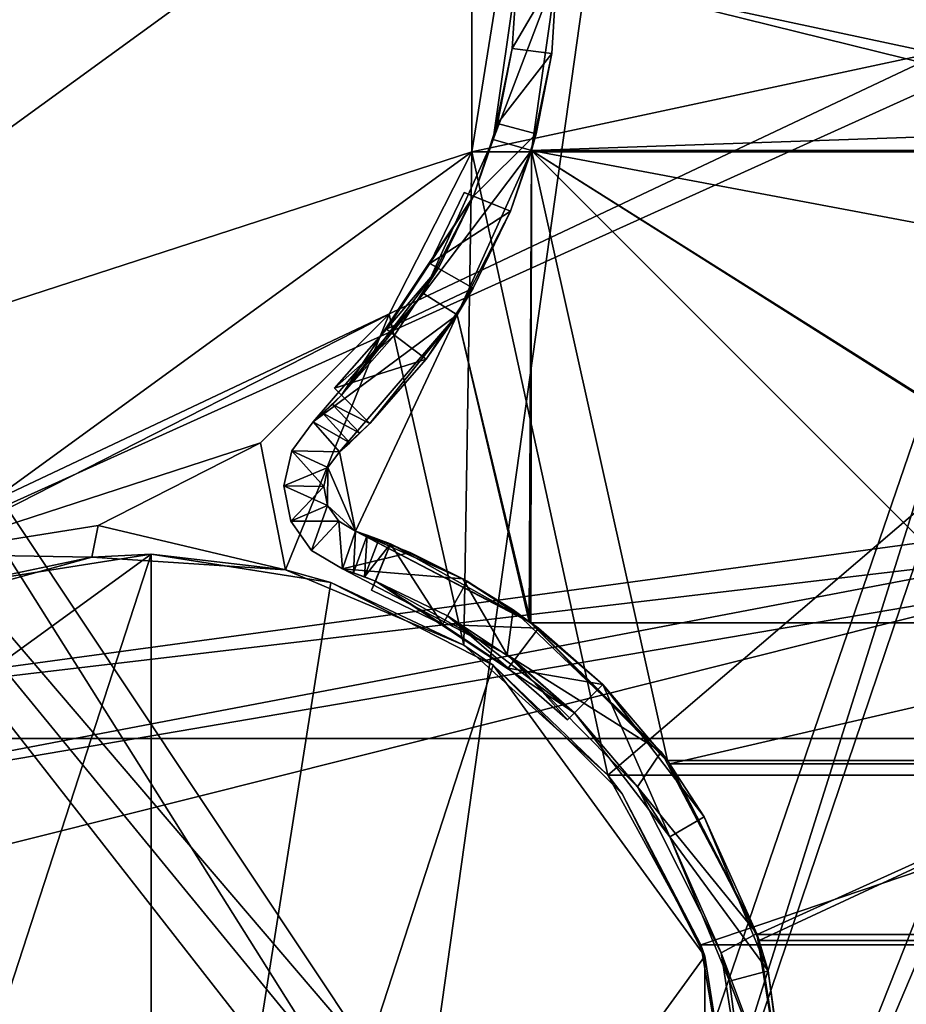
# Model space of a CAD drawing. Extents: x -3 to 104, y -79 to 161.
# Tile 21 of 203: x 24 to 50, y -51 to -22. Entities that reach past the tile are written whole.
import ezdxf

# ---------------------------------------------------------------- set-up
doc = ezdxf.new("R2010")
doc.units = 0
doc.header["$MEASUREMENT"] = 0

msp = doc.modelspace()

# ---------------------------------------------------------------- linework, layer by layer
for points in [[(60.471001, 19.228001, 17.299999), (2.3, -43.349998, 17.299999), (15.471, 19.228001, 17.299999)], [(60.471001, 19.228001, 17.299999), (98.300003, -43.349998, 17.299999), (2.3, -43.349998, 17.299999)], [(98.300003, -43.349998, 18.9), (73.696999, 19.1052, 18.9), (45.495899, 13.5513, 18.9)], [(2.3, -43.349998, 18.9), (45.495899, 13.5513, 18.9), (22.6359, 13.5513, 18.9)], [(34.91, -61.897999, 18.9), (45.495899, 13.5513, 18.9), (2.3, -43.349998, 18.9)], [(82.510002, -61.897999, 18.9), (45.495899, 13.5513, 18.9), (34.91, -61.897999, 18.9)], [(98.300003, -43.349998, 18.9), (45.495899, 13.5513, 18.9), (82.510002, -61.897999, 18.9)], [(37.293499, -14.8922, -63.099998), (10.3638, -34.457802, -63.099998), (20.65, -2.8, -63.099998)], [(7.8966, -43.296799, 6.9), (54.450001, -21.299999, 6.9), (5.7866, -7.5159, 6.9)], [(42.380001, -62.450001, 55), (82.362297, -11.5827, 55), (-1.0713, -11.5827, 55)], [(40.8493, -62.754501, 55), (42.380001, -62.450001, 55), (-1.0713, -11.5827, 55)], [(39.551601, -63.621601, 55), (40.8493, -62.754501, 55), (-1.0713, -11.5827, 55)], [(4.421, -67.5345, 55), (39.551601, -63.621601, 55), (-1.0713, -11.5827, 55)], [(39.551601, -63.621601, 52.5), (5.7808, -67.026199, 52.5), (6.7864, -11.5615, 52.5)], [(58.386398, -11.5615, 52.5), (40.8493, -62.754501, 52.5), (6.7864, -11.5615, 52.5)], [(40.8493, -62.754501, 52.5), (39.551601, -63.621601, 52.5), (6.7864, -11.5615, 52.5)], [(42.380001, -62.450001, 52.5), (40.8493, -62.754501, 52.5), (58.386398, -11.5615, 52.5)], [(83.019997, -62.450001, 52.5), (42.380001, -62.450001, 52.5), (59.586399, -11.5615, 52.5)], [(59.586399, -11.5615, 52.5), (42.380001, -62.450001, 52.5), (58.386398, -11.5615, 52.5)], [(42.380001, -62.450001, 55), (83.019997, -62.450001, 55), (82.362297, -11.5827, 55)], [(37.293499, -25.7078, -63.099998), (10.3638, -34.457802, -63.099998), (37.293499, -14.8922, -63.099998)], [(38.150002, -20.299999, -63.099998), (37.293499, -25.7078, -63.099998), (37.293499, -14.8922, -63.099998)], [(61.306801, -24.890301, 1), (39.849998, -20.299999, 1), (60.7882, -19.0895, 1)], [(62.450001, -20.299999, 5.3), (37.293499, -25.7078, 5.3), (38.150002, -20.299999, 5.3)], [(63.306499, -25.7078, 5.3), (37.293499, -25.7078, 5.3), (62.450001, -20.299999, 5.3)], [(38.150002, -20.299999, 5.3), (37.293499, -25.7078, -63.099998), (38.150002, -20.299999, -63.099998)], [(38.150002, -20.299999, 5.3), (37.293499, -25.7078, 5.3), (37.293499, -25.7078, -63.099998)], [(38.650002, -20.299999, 5.3), (37.931599, -25.334499, 5.3), (39.849998, -20.299999, 5.3)], [(37.931599, -25.334499, 5.3), (39.083698, -25.670099, 5.3), (39.849998, -20.299999, 5.3)], [(38.650002, -20.299999, 5.3), (38.5028, -22.5975, -1.6), (37.931599, -25.334499, 5.3)], [(38.650002, -20.299999, -1.6), (38.5028, -22.5975, -1.6), (38.650002, -20.299999, 5.3)], [(38.650002, -20.299999, -1.6), (39.849998, -20.299999, -1.6), (38.5028, -22.5975, -1.6)], [(38.5028, -22.5975, -1.6), (39.849998, -20.299999, -1.6), (39.693001, -22.7507, -1.6)], [(39.083698, -25.670099, 2.8), (61.5163, -25.670099, 2.8), (39.849998, -20.299999, 2.8)], [(61.306801, -24.890301, 1), (39.083698, -25.670099, 1), (39.849998, -20.299999, 1)], [(39.083698, -25.670099, 5.3), (39.083698, -25.670099, 2.8), (39.849998, -20.299999, 2.8)], [(39.849998, -20.299999, 5.3), (39.083698, -25.670099, 5.3), (39.849998, -20.299999, 2.8)], [(39.083698, -25.670099, 1), (39.693001, -22.7507, -1.6), (39.849998, -20.299999, 1)], [(39.693001, -22.7507, -1.6), (39.849998, -20.299999, -1.6), (39.849998, -20.299999, 1)], [(39.849998, -20.299999, 2.8), (61.5163, -25.670099, 2.8), (60.75, -20.299999, 2.8)], [(7.8966, -43.296799, 6.9), (54.648102, -22.167801, 6.9), (54.450001, -21.299999, 6.9)], [(7.8966, -43.296799, 6.9), (54.648102, -36.932201, 6.9), (54.648102, -22.167801, 6.9)], [(38.5028, -22.5975, -1.6), (38.063499, -24.8575, -1.6), (37.931599, -25.334499, 5.3)], [(38.5028, -22.5975, -1.6), (39.693001, -22.7507, -1.6), (38.063499, -24.8575, -1.6)], [(38.063499, -24.8575, -1.6), (39.693001, -22.7507, -1.6), (39.2244, -25.161301, -1.6)], [(39.2244, -25.161301, -1.6), (39.693001, -22.7507, -1.6), (39.083698, -25.670099, 1)], [(38.063499, -24.8575, -1.6), (37.339298, -27.0429, -1.6), (37.931599, -25.334499, 5.3)], [(38.063499, -24.8575, -1.6), (39.2244, -25.161301, -1.6), (37.339298, -27.0429, -1.6)], [(37.339298, -27.0429, -1.6), (39.2244, -25.161301, -1.6), (38.4519, -27.492399, -1.6)], [(38.4519, -27.492399, -1.6), (39.2244, -25.161301, -1.6), (39.083698, -25.670099, 1)], [(63.540699, -30.268801, 1), (39.083698, -25.670099, 1), (61.306801, -24.890301, 1)], [(37.931599, -25.334499, 5.3), (35.833801, -29.9671, 5.3), (39.083698, -25.670099, 5.3)], [(37.931599, -25.334499, 5.3), (37.339298, -27.0429, -1.6), (35.833801, -29.9671, 5.3)], [(20.65, -37.799999, -63.099998), (10.3638, -34.457802, -63.099998), (37.293499, -25.7078, -63.099998)], [(34.8078, -30.586201, -63.099998), (20.65, -37.799999, -63.099998), (37.293499, -25.7078, -63.099998)], [(37.293499, -25.7078, 5.3), (37.053398, -40.541, 5.3), (34.8078, -30.586201, 5.3)], [(37.293499, -25.7078, 5.3), (34.8078, -30.586201, -63.099998), (37.293499, -25.7078, -63.099998)], [(37.293499, -25.7078, 5.3), (34.8078, -30.586201, 5.3), (34.8078, -30.586201, -63.099998)], [(35.833801, -29.9671, 5.3), (36.846001, -30.611601, 5.3), (39.083698, -25.670099, 5.3)], [(36.846001, -30.611601, 2.8), (39.0681, -39.864101, 2.8), (39.083698, -25.670099, 2.8)], [(39.018101, -39.827301, 1), (36.846001, -30.611601, 1), (39.083698, -25.670099, 1)], [(36.846001, -30.611601, 5.3), (36.846001, -30.611601, 2.8), (39.083698, -25.670099, 2.8)], [(39.083698, -25.670099, 5.3), (36.846001, -30.611601, 5.3), (39.083698, -25.670099, 2.8)], [(36.846001, -30.611601, 1), (38.4519, -27.492399, -1.6), (39.083698, -25.670099, 1)], [(41.377602, -44.446301, 5.3), (37.053398, -40.541, 5.3), (37.293499, -25.7078, 5.3)], [(63.306499, -25.7078, 5.3), (41.377602, -44.446301, 5.3), (37.293499, -25.7078, 5.3)], [(43.174599, -44.0028, 1), (39.018101, -39.827301, 1), (39.083698, -25.670099, 1)], [(39.0681, -39.864101, 2.8), (61.531898, -39.864101, 2.8), (39.083698, -25.670099, 2.8)], [(39.083698, -25.670099, 2.8), (61.531898, -39.864101, 2.8), (61.5163, -25.670099, 2.8)], [(61.581902, -39.827301, 1), (39.083698, -25.670099, 1), (63.540699, -30.268801, 1)], [(57.4254, -44.0028, 1), (43.174599, -44.0028, 1), (39.083698, -25.670099, 1)], [(57.4254, -44.0028, 1), (39.083698, -25.670099, 1), (61.581902, -39.827301, 1)], [(59.222401, -44.446301, 5.3), (41.377602, -44.446301, 5.3), (63.306499, -25.7078, 5.3)], [(36.0299, -29.060699, -14), (37.061199, -26.9305, -13.7), (37.061199, -26.9305, -14)], [(36.0299, -29.060699, -13.7), (37.061199, -26.9305, -13.7), (36.0299, -29.060699, -14)], [(37.061199, -26.9305, -14), (38.4519, -27.492399, -14), (36.0299, -29.060699, -14)], [(36.0299, -29.060699, -13.7), (37.339298, -27.0429, -12.2), (37.061199, -26.9305, -13.7)], [(37.061199, -26.9305, -13.7), (38.4519, -27.492399, -14), (37.061199, -26.9305, -14)], [(37.061199, -26.9305, -13.7), (37.339298, -27.0429, -12.2), (38.4519, -27.492399, -14)], [(37.339298, -27.0429, -1.6), (33.377899, -33.027901, -1.6), (35.833801, -29.9671, 5.3)], [(37.339298, -27.0429, -1.6), (36.2906, -29.2092, -12.2), (33.377899, -33.027901, -1.6)], [(36.2906, -29.2092, -12.2), (37.339298, -27.0429, -12.2), (36.0299, -29.060699, -13.7)], [(37.339298, -27.0429, -12.2), (36.2906, -29.2092, -12.2), (37.339298, -27.0429, -1.6)], [(37.339298, -27.0429, -1.6), (38.4519, -27.492399, -1.6), (37.339298, -27.0429, -12.2)], [(37.339298, -27.0429, -12.2), (38.4519, -27.492399, -1.6), (38.4519, -27.492399, -14)], [(36.0299, -29.060699, -14), (38.4519, -27.492399, -14), (37.333302, -29.803101, -14)], [(37.333302, -29.803101, -14), (38.4519, -27.492399, -1.6), (36.846001, -30.611601, 1)], [(37.333302, -29.803101, -14), (38.4519, -27.492399, -14), (38.4519, -27.492399, -1.6)], [(36.2906, -29.2092, -12.2), (34.9622, -31.216101, -12.2), (33.377899, -33.027901, -1.6)], [(34.723598, -31.034201, -14), (36.0299, -29.060699, -13.7), (36.0299, -29.060699, -14)], [(34.723598, -31.034201, -13.7), (36.0299, -29.060699, -13.7), (34.723598, -31.034201, -14)], [(36.0299, -29.060699, -14), (37.333302, -29.803101, -14), (34.723598, -31.034201, -14)], [(34.723598, -31.034201, -13.7), (36.2906, -29.2092, -12.2), (36.0299, -29.060699, -13.7)], [(34.9622, -31.216101, -12.2), (36.2906, -29.2092, -12.2), (34.723598, -31.034201, -13.7)], [(34.723598, -31.034201, -14), (37.333302, -29.803101, -14), (35.916302, -31.943899, -14)], [(35.916302, -31.943899, -14), (37.333302, -29.803101, -14), (36.846001, -30.611601, 1)], [(32.523899, -33.828098, 5.3), (36.846001, -30.611601, 5.3), (35.833801, -29.9671, 5.3)], [(35.833801, -29.9671, 5.3), (33.377899, -33.027901, -1.6), (32.523899, -33.828098, 5.3)], [(30.936199, -34.457802, -63.099998), (20.65, -37.799999, -63.099998), (34.8078, -30.586201, -63.099998)], [(34.8078, -30.586201, 5.3), (31.686701, -38.2719, 5.3), (30.936199, -34.457802, 5.3)], [(34.8078, -30.586201, 5.3), (30.936199, -34.457802, -63.099998), (34.8078, -30.586201, -63.099998)], [(34.8078, -30.586201, 5.3), (30.936199, -34.457802, 5.3), (30.936199, -34.457802, -63.099998)], [(37.053398, -40.541, 5.3), (31.686701, -38.2719, 5.3), (34.8078, -30.586201, 5.3)], [(32.523899, -33.828098, 5.3), (33.315498, -34.73, 5.3), (36.846001, -30.611601, 5.3)], [(33.315498, -34.73, 2.8), (33.791199, -37.108601, 2.8), (36.846001, -30.611601, 2.8)], [(33.791199, -37.108601, 1), (33.315498, -34.73, 1), (36.846001, -30.611601, 1)], [(33.315498, -34.73, 5.3), (33.315498, -34.73, 2.8), (36.846001, -30.611601, 2.8)], [(36.846001, -30.611601, 5.3), (33.315498, -34.73, 5.3), (36.846001, -30.611601, 2.8)], [(34.226501, -33.876499, -1.6), (36.846001, -30.611601, 1), (33.315498, -34.73, 1)], [(33.791199, -37.108601, 2.8), (39.0681, -39.864101, 2.8), (36.846001, -30.611601, 2.8)], [(39.018101, -39.827301, 1), (33.791199, -37.108601, 1), (36.846001, -30.611601, 1)], [(35.916302, -31.943899, -14), (36.846001, -30.611601, 1), (34.226501, -33.876499, -1.6)], [(33.165798, -32.8158, -13.7), (34.723598, -31.034201, -13.7), (33.165798, -32.8158, -14)], [(33.165798, -32.8158, -14), (34.723598, -31.034201, -13.7), (34.723598, -31.034201, -14)], [(34.723598, -31.034201, -14), (35.916302, -31.943899, -14), (33.165798, -32.8158, -14)], [(33.165798, -32.8158, -13.7), (34.9622, -31.216101, -12.2), (34.723598, -31.034201, -13.7)], [(33.377899, -33.027901, -12.2), (34.9622, -31.216101, -12.2), (33.165798, -32.8158, -13.7)], [(34.9622, -31.216101, -12.2), (33.377899, -33.027901, -12.2), (33.377899, -33.027901, -1.6)], [(33.165798, -32.8158, -14), (35.916302, -31.943899, -14), (34.226501, -33.876499, -14)], [(34.226501, -33.876499, -14), (35.916302, -31.943899, -14), (34.226501, -33.876499, -1.6)], [(34.226501, -33.876499, -14), (33.165798, -32.8158, -13.7), (33.165798, -32.8158, -14)], [(34.226501, -33.876499, -14), (33.377899, -33.027901, -12.2), (33.165798, -32.8158, -13.7)], [(33.377899, -33.027901, -1.6), (33.099098, -33.3008, -1.6), (32.523899, -33.828098, 5.3)], [(33.377899, -33.027901, -1.6), (34.226501, -33.876499, -1.6), (33.099098, -33.3008, -1.6)], [(34.226501, -33.876499, -14), (34.226501, -33.876499, -1.6), (33.377899, -33.027901, -12.2)], [(34.226501, -33.876499, -1.6), (33.377899, -33.027901, -1.6), (33.377899, -33.027901, -12.2)], [(33.099098, -33.3008, -1.6), (32.814301, -33.5676, -1.6), (32.523899, -33.828098, 5.3)], [(32.814301, -33.5676, -1.6), (33.099098, -33.3008, -1.6), (33.929001, -34.1675, -1.6)], [(33.099098, -33.3008, -1.6), (34.226501, -33.876499, -1.6), (33.929001, -34.1675, -1.6)], [(32.814301, -33.5676, -1.6), (32.523899, -33.828098, -1.6), (32.523899, -33.828098, 5.3)], [(32.523899, -33.828098, -1.6), (32.814301, -33.5676, -1.6), (33.625301, -34.452099, -1.6)], [(32.814301, -33.5676, -1.6), (33.929001, -34.1675, -1.6), (33.625301, -34.452099, -1.6)], [(31.8771, -34.695301, 5.3), (33.315498, -34.73, 5.3), (32.523899, -33.828098, 5.3)], [(31.8771, -34.695301, -1.6), (32.523899, -33.828098, -1.6), (33.315498, -34.73, -1.6)], [(32.523899, -33.828098, 5.3), (32.523899, -33.828098, -1.6), (31.8771, -34.695301, -1.6)], [(31.8771, -34.695301, 5.3), (32.523899, -33.828098, 5.3), (31.8771, -34.695301, -1.6)], [(32.523899, -33.828098, -1.6), (33.625301, -34.452099, -1.6), (33.315498, -34.73, -1.6)], [(33.929001, -34.1675, -1.6), (34.226501, -33.876499, -1.6), (33.315498, -34.73, 1)], [(33.625301, -34.452099, -1.6), (33.929001, -34.1675, -1.6), (33.315498, -34.73, 1)], [(26.0578, -36.943501, -63.099998), (20.65, -37.799999, -63.099998), (30.936199, -34.457802, -63.099998)], [(31.686701, -38.2719, 5.3), (26.0578, -36.943501, 5.3), (30.936199, -34.457802, 5.3)], [(26.0578, -36.943501, 5.3), (26.0578, -36.943501, -63.099998), (30.936199, -34.457802, -63.099998)], [(30.936199, -34.457802, 5.3), (26.0578, -36.943501, 5.3), (30.936199, -34.457802, -63.099998)], [(33.315498, -34.73, -1.6), (33.625301, -34.452099, -1.6), (33.315498, -34.73, 1)], [(31.6392, -35.750599, 5.3), (32.8391, -35.765202, 5.3), (31.8771, -34.695301, 5.3)], [(31.8771, -34.695301, -1.6), (32.967201, -35.196899, -1.6), (31.6392, -35.750599, -1.6)], [(31.8771, -34.695301, 5.3), (31.8771, -34.695301, -1.6), (31.6392, -35.750599, -1.6)], [(31.6392, -35.750599, 5.3), (31.8771, -34.695301, 5.3), (31.6392, -35.750599, -1.6)], [(31.8771, -34.695301, 5.3), (32.967201, -35.196899, 5.3), (33.315498, -34.73, 5.3)], [(31.8771, -34.695301, 5.3), (32.8391, -35.765202, 5.3), (32.967201, -35.196899, 5.3)], [(31.8771, -34.695301, -1.6), (33.315498, -34.73, -1.6), (32.967201, -35.196899, -1.6)], [(32.967201, -35.196899, 2.8), (33.791199, -37.108601, 2.8), (33.315498, -34.73, 2.8)], [(33.791199, -37.108601, 1), (32.967201, -35.196899, 1), (33.315498, -34.73, 1)], [(32.967201, -35.196899, 5.3), (33.315498, -34.73, 2.8), (33.315498, -34.73, 5.3)], [(32.967201, -35.196899, 2.8), (33.315498, -34.73, 2.8), (32.967201, -35.196899, 5.3)], [(32.967201, -35.196899, 1), (33.315498, -34.73, -1.6), (33.315498, -34.73, 1)], [(32.967201, -35.196899, -1.6), (33.315498, -34.73, -1.6), (32.967201, -35.196899, 1)], [(31.6392, -35.750599, -1.6), (32.967201, -35.196899, -1.6), (32.8391, -35.765202, -1.6)], [(32.8391, -35.765202, 2.8), (32.9534, -36.3363, 2.8), (32.967201, -35.196899, 2.8)], [(32.9534, -36.3363, 1), (32.8391, -35.765202, 1), (32.967201, -35.196899, 1)], [(32.8391, -35.765202, 5.3), (32.967201, -35.196899, 2.8), (32.967201, -35.196899, 5.3)], [(32.8391, -35.765202, 2.8), (32.967201, -35.196899, 2.8), (32.8391, -35.765202, 5.3)], [(32.8391, -35.765202, 1), (32.967201, -35.196899, -1.6), (32.967201, -35.196899, 1)], [(32.8391, -35.765202, -1.6), (32.967201, -35.196899, -1.6), (32.8391, -35.765202, 1)], [(32.9534, -36.3363, 2.8), (33.791199, -37.108601, 2.8), (32.967201, -35.196899, 2.8)], [(33.791199, -37.108601, 1), (32.9534, -36.3363, 1), (32.967201, -35.196899, 1)], [(31.8514, -36.811298, 5.3), (32.9534, -36.3363, 5.3), (31.6392, -35.750599, 5.3)], [(31.6392, -35.750599, 5.3), (32.9534, -36.3363, 5.3), (32.8391, -35.765202, 5.3)], [(31.6392, -35.750599, -1.6), (32.8391, -35.765202, -1.6), (31.8514, -36.811298, -1.6)], [(31.6392, -35.750599, 5.3), (31.6392, -35.750599, -1.6), (31.8514, -36.811298, -1.6)], [(31.8514, -36.811298, 5.3), (31.6392, -35.750599, 5.3), (31.8514, -36.811298, -1.6)], [(31.8514, -36.811298, -1.6), (32.8391, -35.765202, -1.6), (32.9534, -36.3363, -1.6)], [(32.9534, -36.3363, 5.3), (32.8391, -35.765202, 2.8), (32.8391, -35.765202, 5.3)], [(32.9534, -36.3363, 2.8), (32.8391, -35.765202, 2.8), (32.9534, -36.3363, 5.3)], [(32.9534, -36.3363, 1), (32.8391, -35.765202, -1.6), (32.8391, -35.765202, 1)], [(32.9534, -36.3363, -1.6), (32.8391, -35.765202, -1.6), (32.9534, -36.3363, 1)], [(31.8514, -36.811298, 5.3), (33.290199, -36.8116, 5.3), (32.9534, -36.3363, 5.3)], [(31.8514, -36.811298, -1.6), (32.9534, -36.3363, -1.6), (32.476898, -37.693901, -1.6)], [(32.476898, -37.693901, -1.6), (32.9534, -36.3363, -1.6), (33.290199, -36.8116, -1.6)], [(33.290199, -36.8116, 2.8), (33.791199, -37.108601, 2.8), (32.9534, -36.3363, 2.8)], [(33.791199, -37.108601, 1), (33.290199, -36.8116, 1), (32.9534, -36.3363, 1)], [(33.290199, -36.8116, 5.3), (32.9534, -36.3363, 2.8), (32.9534, -36.3363, 5.3)], [(33.290199, -36.8116, 2.8), (32.9534, -36.3363, 2.8), (33.290199, -36.8116, 5.3)], [(33.290199, -36.8116, 1), (32.9534, -36.3363, -1.6), (32.9534, -36.3363, 1)], [(33.290199, -36.8116, -1.6), (32.9534, -36.3363, -1.6), (33.290199, -36.8116, 1)], [(7.8966, -43.296799, 6.9), (54.450001, -37.799999, 6.9), (54.648102, -36.932201, 6.9)], [(25.872601, -37.890499, 5.3), (20.65, -37.799999, 5.3), (26.0578, -36.943501, 5.3)], [(26.0578, -36.943501, 5.3), (20.65, -37.799999, -63.099998), (26.0578, -36.943501, -63.099998)], [(26.0578, -36.943501, 5.3), (20.65, -37.799999, 5.3), (20.65, -37.799999, -63.099998)], [(31.686701, -38.2719, 5.3), (25.872601, -37.890499, 5.3), (26.0578, -36.943501, 5.3)], [(31.8514, -36.811298, 5.3), (32.476898, -37.693901, 5.3), (33.290199, -36.8116, 5.3)], [(31.8514, -36.811298, 5.3), (31.8514, -36.811298, -1.6), (32.476898, -37.693901, -1.6)], [(32.476898, -37.693901, 5.3), (31.8514, -36.811298, 5.3), (32.476898, -37.693901, -1.6)], [(32.476898, -37.693901, 5.3), (33.407398, -38.245602, 5.3), (33.290199, -36.8116, 5.3)], [(32.476898, -37.693901, -1.6), (33.290199, -36.8116, -1.6), (33.407398, -38.245602, -1.6)], [(33.290199, -36.8116, 5.3), (33.407398, -38.245602, 5.3), (33.791199, -37.108601, 5.3)], [(33.791199, -37.108601, 2.8), (33.290199, -36.8116, 2.8), (33.791199, -37.108601, 5.3)], [(33.791199, -37.108601, 5.3), (33.290199, -36.8116, 2.8), (33.290199, -36.8116, 5.3)], [(33.290199, -36.8116, -1.6), (33.791199, -37.108601, -1.6), (33.407398, -38.245602, -1.6)], [(33.791199, -37.108601, -1.6), (33.290199, -36.8116, -1.6), (33.791199, -37.108601, 1)], [(33.791199, -37.108601, 1), (33.290199, -36.8116, -1.6), (33.290199, -36.8116, 1)], [(33.407398, -38.245602, 5.3), (35.441299, -37.7519, 5.3), (33.791199, -37.108601, 5.3)], [(33.407398, -38.245602, -1.6), (33.791199, -37.108601, -1.6), (33.7383, -38.360901, -1.6)], [(33.791199, -37.108601, -1.6), (34.1441, -37.231602, -1.6), (33.7383, -38.360901, -1.6)], [(33.7383, -38.360901, -1.6), (34.1441, -37.231602, -1.6), (34.066799, -38.482601, -1.6)], [(37.025002, -38.544399, 5.3), (39.0681, -39.864101, 2.8), (33.791199, -37.108601, 2.8)], [(35.441299, -37.7519, 5.3), (37.025002, -38.544399, 5.3), (33.791199, -37.108601, 2.8)], [(33.791199, -37.108601, 5.3), (35.441299, -37.7519, 5.3), (33.791199, -37.108601, 2.8)], [(34.1441, -37.231602, -1.6), (33.791199, -37.108601, -1.6), (33.791199, -37.108601, 1)], [(34.494598, -37.361401, -1.6), (34.1441, -37.231602, -1.6), (33.791199, -37.108601, 1)], [(34.8424, -37.4981, -1.6), (34.494598, -37.361401, -1.6), (33.791199, -37.108601, 1)], [(39.018101, -39.827301, 1), (34.8424, -37.4981, -1.6), (33.791199, -37.108601, 1)], [(34.1441, -37.231602, -1.6), (34.494598, -37.361401, -1.6), (34.066799, -38.482601, -1.6)], [(34.494598, -37.361401, -1.6), (34.8424, -37.4981, -1.6), (34.066799, -38.482601, -1.6)], [(34.066799, -38.482601, -1.6), (34.8424, -37.4981, -1.6), (34.392899, -38.610699, -1.6)], [(34.280499, -38.888802, -13.7), (34.8424, -37.4981, -14), (34.280499, -38.888802, -14)], [(34.280499, -38.888802, -13.7), (34.392899, -38.610699, -12.2), (34.8424, -37.4981, -14)], [(34.8424, -37.4981, -14), (36.410702, -39.920101, -14), (34.280499, -38.888802, -14)], [(34.392899, -38.610699, -1.6), (34.8424, -37.4981, -1.6), (34.392899, -38.610699, -12.2)], [(34.392899, -38.610699, -12.2), (34.8424, -37.4981, -1.6), (34.8424, -37.4981, -14)], [(37.153099, -38.616699, -14), (34.8424, -37.4981, -14), (34.8424, -37.4981, -1.6)], [(37.153099, -38.616699, -14), (34.8424, -37.4981, -1.6), (39.018101, -39.827301, 1)], [(34.8424, -37.4981, -14), (37.153099, -38.616699, -14), (36.410702, -39.920101, -14)], [(9.6799, -46.333401, 6.9), (54.450001, -37.799999, 6.9), (7.8966, -43.296799, 6.9)], [(9.6799, -46.333401, 6.9), (54.648102, -38.667801, 6.9), (54.450001, -37.799999, 6.9)], [(27.65, -37.799999, -63.099998), (11.0065, -49.8922, -63.099998), (22.242201, -38.656502, -63.099998)], [(27.65, -37.799999, -63.099998), (17.3638, -69.457802, -63.099998), (11.0065, -49.8922, -63.099998)], [(27.65, -72.800003, -63.099998), (17.3638, -69.457802, -63.099998), (27.65, -37.799999, -63.099998)], [(25.872601, -37.890499, 5.3), (20.255501, -39.438999, 5.3), (20.65, -37.799999, 5.3)], [(20.255501, -39.438999, 5.3), (25.872601, -37.890499, 5.3), (22.242201, -38.656502, -63.099998)], [(25.872601, -37.890499, 5.3), (27.65, -37.799999, -63.099998), (22.242201, -38.656502, -63.099998)], [(25.872601, -37.890499, 5.3), (31.686701, -38.2719, 5.3), (27.65, -37.799999, -63.099998)], [(31.686701, -38.2719, 5.3), (33.0578, -38.656502, -63.099998), (27.65, -37.799999, -63.099998)], [(33.0578, -38.656502, -63.099998), (27.65, -72.800003, -63.099998), (27.65, -37.799999, -63.099998)], [(32.476898, -37.693901, 5.3), (32.476898, -37.693901, -1.6), (33.407398, -38.245602, -1.6)], [(33.407398, -38.245602, 5.3), (32.476898, -37.693901, 5.3), (33.407398, -38.245602, -1.6)], [(33.407398, -38.245602, 5.3), (37.025002, -38.544399, 5.3), (35.441299, -37.7519, 5.3)], [(31.686701, -38.2719, 5.3), (37.053398, -40.541, 5.3), (33.0578, -38.656502, -63.099998)], [(33.407398, -38.245602, 5.3), (38.354401, -40.8288, 5.3), (37.025002, -38.544399, 5.3)], [(33.407398, -38.245602, -1.6), (33.7383, -38.360901, -1.6), (33.407398, -38.245602, 5.3)], [(33.7383, -38.360901, -1.6), (34.066799, -38.482601, -1.6), (33.407398, -38.245602, 5.3)], [(34.066799, -38.482601, -1.6), (34.392899, -38.610699, -1.6), (33.407398, -38.245602, 5.3)], [(34.392899, -38.610699, -1.6), (38.354401, -40.8288, 5.3), (33.407398, -38.245602, 5.3)], [(10.3, -49.799999, 6.9), (54.648102, -38.667801, 6.9), (9.6799, -46.333401, 6.9)], [(10.3, -49.799999, 6.9), (42.299999, -69.800003, 6.9), (54.648102, -38.667801, 6.9)], [(37.936199, -41.1422, -63.099998), (27.65, -72.800003, -63.099998), (33.0578, -38.656502, -63.099998)], [(37.053398, -40.541, 5.3), (37.936199, -41.1422, -63.099998), (33.0578, -38.656502, -63.099998)], [(36.410702, -39.920101, -13.7), (34.392899, -38.610699, -12.2), (34.280499, -38.888802, -13.7)], [(34.392899, -38.610699, -1.6), (40.377899, -42.572102, -1.6), (38.354401, -40.8288, 5.3)], [(34.392899, -38.610699, -12.2), (36.5592, -39.659401, -12.2), (34.392899, -38.610699, -1.6)], [(34.392899, -38.610699, -1.6), (36.5592, -39.659401, -12.2), (40.377899, -42.572102, -1.6)], [(36.5592, -39.659401, -12.2), (34.392899, -38.610699, -12.2), (36.410702, -39.920101, -13.7)], [(37.153099, -38.616699, -14), (39.2939, -40.033699, -14), (36.410702, -39.920101, -14)], [(37.025002, -38.544399, 5.3), (38.354401, -40.8288, 5.3), (38.528999, -39.4795, 5.3)], [(37.025002, -38.544399, 5.3), (38.528999, -39.4795, 5.3), (39.0681, -39.864101, 2.8)], [(39.2939, -40.033699, -14), (37.153099, -38.616699, -14), (39.018101, -39.827301, 1)], [(42.299999, -69.800003, 6.9), (55.202999, -39.363701, 6.9), (54.648102, -38.667801, 6.9)], [(36.410702, -39.920101, -14), (34.280499, -38.888802, -13.7), (34.280499, -38.888802, -14)], [(36.410702, -39.920101, -13.7), (34.280499, -38.888802, -13.7), (36.410702, -39.920101, -14)], [(42.299999, -69.800003, 6.9), (56.005001, -39.749901, 6.9), (55.202999, -39.363701, 6.9)], [(38.384201, -41.226398, -13.7), (36.5592, -39.659401, -12.2), (36.410702, -39.920101, -13.7)], [(36.5592, -39.659401, -12.2), (38.566101, -40.987801, -12.2), (40.377899, -42.572102, -1.6)], [(38.566101, -40.987801, -12.2), (36.5592, -39.659401, -12.2), (38.384201, -41.226398, -13.7)], [(38.354401, -40.8288, 5.3), (42.985699, -43.7477, 5.3), (38.528999, -39.4795, 5.3)], [(38.528999, -39.4795, 5.3), (42.985699, -43.7477, 5.3), (39.0681, -39.864101, 2.8)], [(38.384201, -41.226398, -14), (38.384201, -41.226398, -13.7), (36.410702, -39.920101, -14)], [(38.384201, -41.226398, -13.7), (36.410702, -39.920101, -13.7), (36.410702, -39.920101, -14)], [(36.410702, -39.920101, -14), (39.2939, -40.033699, -14), (38.384201, -41.226398, -14)], [(43.174599, -44.0028, 1), (41.226501, -41.723499, -1.6), (39.018101, -39.827301, 1)], [(39.2939, -40.033699, -14), (39.018101, -39.827301, 1), (41.226501, -41.723499, -1.6)], [(43.247299, -44.103401, 2.8), (61.531898, -39.864101, 2.8), (39.0681, -39.864101, 2.8)], [(42.985699, -43.7477, 5.3), (43.247299, -44.103401, 2.8), (39.0681, -39.864101, 2.8)], [(42.299999, -69.800003, 6.9), (58.299999, -69.800003, 6.9), (56.005001, -39.749901, 6.9)], [(43.247299, -44.103401, 2.8), (57.352699, -44.103401, 2.8), (61.531898, -39.864101, 2.8)], [(39.2939, -40.033699, -14), (41.226501, -41.723499, -14), (38.384201, -41.226398, -14)], [(41.226501, -41.723499, -14), (39.2939, -40.033699, -14), (41.226501, -41.723499, -1.6)], [(37.053398, -40.541, 5.3), (41.377602, -44.446301, 5.3), (37.936199, -41.1422, -63.099998)], [(38.354401, -40.8288, 5.3), (42.272499, -44.8032, 5.3), (42.985699, -43.7477, 5.3)], [(38.354401, -40.8288, 5.3), (40.377899, -42.572102, -1.6), (42.272499, -44.8032, 5.3)], [(44.293499, -49.8922, -63.099998), (27.65, -72.800003, -63.099998), (37.936199, -41.1422, -63.099998)], [(41.377602, -44.446301, 5.3), (41.8078, -45.013802, -63.099998), (37.936199, -41.1422, -63.099998)], [(41.8078, -45.013802, -63.099998), (44.293499, -49.8922, -63.099998), (37.936199, -41.1422, -63.099998)], [(40.165798, -42.784199, -13.7), (38.566101, -40.987801, -12.2), (38.384201, -41.226398, -13.7)], [(38.566101, -40.987801, -12.2), (40.377899, -42.572102, -12.2), (40.377899, -42.572102, -1.6)], [(40.377899, -42.572102, -12.2), (38.566101, -40.987801, -12.2), (40.165798, -42.784199, -13.7)], [(40.165798, -42.784199, -14), (40.165798, -42.784199, -13.7), (38.384201, -41.226398, -14)], [(40.165798, -42.784199, -13.7), (38.384201, -41.226398, -13.7), (38.384201, -41.226398, -14)], [(38.384201, -41.226398, -14), (41.226501, -41.723499, -14), (40.165798, -42.784199, -14)], [(41.226501, -41.723499, -14), (40.165798, -42.784199, -13.7), (40.165798, -42.784199, -14)], [(41.226501, -41.723499, -14), (40.377899, -42.572102, -12.2), (40.165798, -42.784199, -13.7)], [(41.226501, -41.723499, -14), (41.226501, -41.723499, -1.6), (40.377899, -42.572102, -12.2)], [(41.226501, -41.723499, -1.6), (40.377899, -42.572102, -1.6), (40.377899, -42.572102, -12.2)], [(40.377899, -42.572102, -1.6), (41.226501, -41.723499, -1.6), (43.238499, -46.299999, -1.6)], [(44.277699, -45.700001, -1.6), (41.226501, -41.723499, -1.6), (43.174599, -44.0028, 1)], [(43.238499, -46.299999, -1.6), (41.226501, -41.723499, -1.6), (44.277699, -45.700001, -1.6)], [(40.377899, -42.572102, -1.6), (43.238499, -46.299999, -1.6), (42.272499, -44.8032, 5.3)], [(2.3, -55.849998, 18.9), (34.91, -61.897999, 18.9), (2.3, -43.349998, 18.9)], [(98.300003, -43.349998, 17.299999), (9.7291, -69.979897, 17.299999), (2.3, -43.349998, 17.299999)], [(98.300003, -43.349998, 17.299999), (90.870903, -69.979897, 17.299999), (9.7291, -69.979897, 17.299999)], [(42.272499, -44.8032, 5.3), (45.858299, -49.209301, 5.3), (42.985699, -43.7477, 5.3)], [(42.985699, -43.7477, 5.3), (45.858299, -49.209301, 5.3), (43.247299, -44.103401, 2.8)], [(57.4254, -44.0028, 1), (45.869301, -49.2421, 1), (43.174599, -44.0028, 1)], [(45.869301, -49.2421, 1), (44.277699, -45.700001, -1.6), (43.174599, -44.0028, 1)], [(45.927101, -49.418999, 2.8), (57.352699, -44.103401, 2.8), (43.247299, -44.103401, 2.8)], [(45.858299, -49.209301, 5.3), (45.927101, -49.418999, 2.8), (43.247299, -44.103401, 2.8)], [(54.730701, -49.2421, 1), (45.869301, -49.2421, 1), (57.4254, -44.0028, 1)], [(45.927101, -49.418999, 2.8), (54.672901, -49.418999, 2.8), (57.352699, -44.103401, 2.8)], [(41.377602, -44.446301, 5.3), (44.18, -49.554699, 5.3), (41.8078, -45.013802, -63.099998)], [(59.222401, -44.446301, 5.3), (44.18, -49.554699, 5.3), (41.377602, -44.446301, 5.3)], [(56.419998, -49.554699, 5.3), (44.18, -49.554699, 5.3), (59.222401, -44.446301, 5.3)], [(44.784801, -49.786598, 5.3), (45.858299, -49.209301, 5.3), (42.272499, -44.8032, 5.3)], [(43.238499, -46.299999, -1.6), (44.784801, -49.786598, 5.3), (42.272499, -44.8032, 5.3)], [(44.18, -49.554699, 5.3), (44.293499, -49.8922, -63.099998), (41.8078, -45.013802, -63.099998)], [(43.238499, -46.299999, -1.6), (44.277699, -45.700001, -1.6), (46.195801, -50.3307, -1.6)], [(46.195801, -50.3307, -1.6), (44.277699, -45.700001, -1.6), (45.869301, -49.2421, 1)], [(43.238499, -46.299999, -1.6), (45.036701, -50.6413, -1.6), (44.784801, -49.786598, 5.3)], [(45.036701, -50.6413, -1.6), (43.238499, -46.299999, -1.6), (46.195801, -50.3307, -1.6)], [(44.784801, -49.786598, 5.3), (46.849998, -55.299999, 5.3), (45.858299, -49.209301, 5.3)], [(45.858299, -49.209301, 5.3), (46.849998, -55.299999, 5.3), (45.927101, -49.418999, 2.8)], [(54.730701, -49.2421, 1), (46.8484, -55.0518, 1), (45.869301, -49.2421, 1)], [(46.8484, -55.0518, 1), (46.195801, -50.3307, -1.6), (45.869301, -49.2421, 1)], [(46.849998, -55.299999, 2.8), (54.672901, -49.418999, 2.8), (45.927101, -49.418999, 2.8)], [(46.849998, -55.299999, 5.3), (46.849998, -55.299999, 2.8), (45.927101, -49.418999, 2.8)], [(53.751598, -55.0518, 1), (46.8484, -55.0518, 1), (54.730701, -49.2421, 1)], [(46.849998, -55.299999, 2.8), (53.75, -55.299999, 2.8), (54.672901, -49.418999, 2.8)], [(44.18, -49.554699, 5.3), (45.150002, -55.299999, 5.3), (44.293499, -49.8922, -63.099998)], [(56.419998, -49.554699, 5.3), (45.150002, -55.299999, 5.3), (44.18, -49.554699, 5.3)], [(55.450001, -55.299999, 5.3), (45.150002, -55.299999, 5.3), (56.419998, -49.554699, 5.3)], [(10.3, -53.013599, 6.9), (42.299999, -69.800003, 6.9), (10.3, -49.799999, 6.9)], [(44.293499, -60.707802, -63.099998), (27.65, -72.800003, -63.099998), (44.293499, -49.8922, -63.099998)], [(45.150002, -55.299999, 5.3), (45.150002, -55.299999, -63.099998), (44.293499, -49.8922, -63.099998)], [(45.150002, -55.299999, -63.099998), (44.293499, -60.707802, -63.099998), (44.293499, -49.8922, -63.099998)], [(45.650002, -55.299999, 5.3), (46.849998, -55.299999, 5.3), (44.784801, -49.786598, 5.3)], [(45.036701, -50.6413, -1.6), (45.650002, -55.299999, 5.3), (44.784801, -49.786598, 5.3)], [(45.036701, -50.6413, -1.6), (46.195801, -50.3307, -1.6), (46.849998, -55.299999, -1.6)], [(46.849998, -55.299999, -1.6), (46.195801, -50.3307, -1.6), (46.8484, -55.0518, 1)], [(45.036701, -50.6413, -1.6), (45.650002, -55.299999, -1.6), (45.650002, -55.299999, 5.3)], [(45.650002, -55.299999, -1.6), (45.036701, -50.6413, -1.6), (46.849998, -55.299999, -1.6)]]:
    msp.add_3dface(points)

doc.saveas('drawing.dxf')
